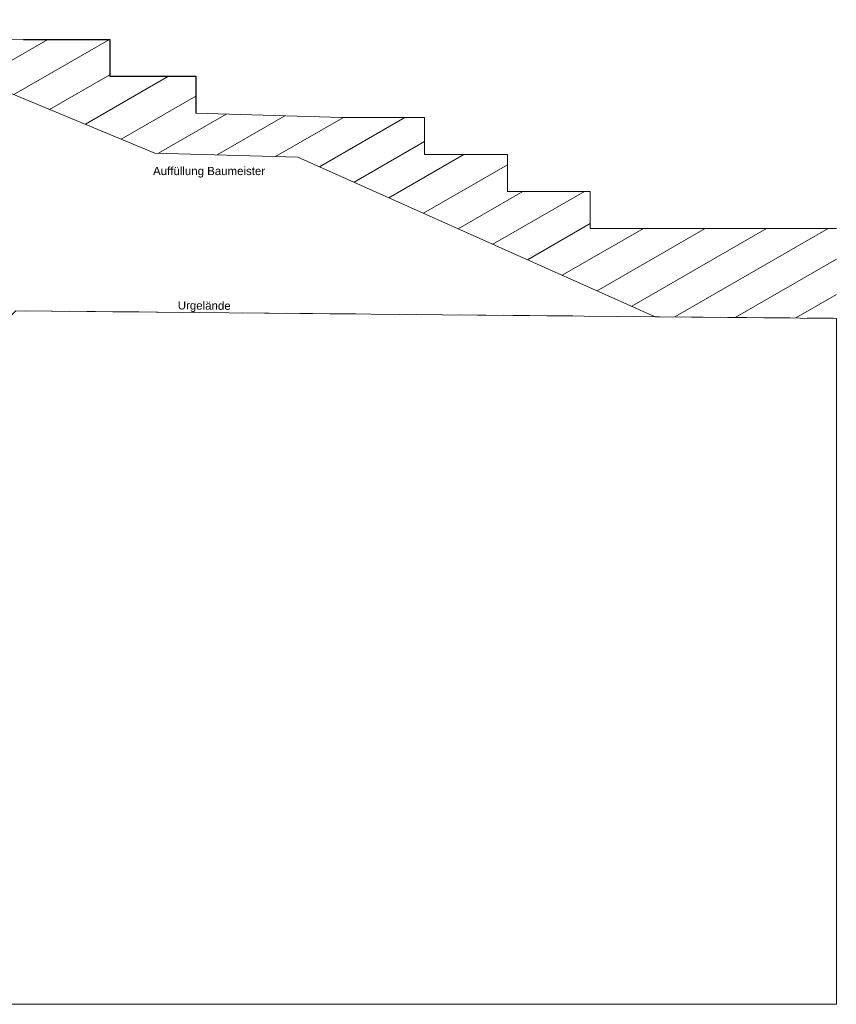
# Model space of a CAD drawing. Header units: metres. Extents: x -16 to 43.7, y -22.2 to 4.
# Tile 76 of 77: x 33.8 to 43.7, y -22.2 to -10.2. Entities that reach past the tile are written whole.
import ezdxf

# ---------------------------------------------------------------- set-up
doc = ezdxf.new("R2010")
doc.units = ezdxf.units.M
doc.header["$MEASUREMENT"] = 0
doc.linetypes.add('Strichlinie weit', pattern=[0.529167, 0.3175, -0.211667])
doc.layers.add('Abbruch_S-Linien _ Schraffuren.2D', color=2, linetype='Abbruch 1')
doc.layers.add('Neubau_S-Linien _ Schraffuren.2D', color=8, linetype='Continuous')
for name, color, linetype, lineweight in [('S-Linien _ Schraffuren.2D', 8, 'Continuous', 9), ('T-Bemaßung', 8, 'Continuous', 9), ('T-Text', 8, 'Continuous', 9)]:
    doc.layers.add(name, color=color, linetype=linetype, lineweight=lineweight)
doc.styles.add('ERSTELLTER_STIL_2', font='arial.ttf')
doc.linetypes.add('Abbruch 1', pattern='A,0,[1,U02-BA1-001-a Schnitte A-A und B-B1.Shx,S=0.001984,R=0,X=0,Y=0],-0.25,0', length=0.25)

msp = doc.modelspace()

# ---------------------------------------------------------------- hatches: boundary and pattern name
at = {"layer": 'Neubau_S-Linien _ Schraffuren.2D', "linetype": 'Continuous', "lineweight": 15}
h = msp.add_hatch(dxfattribs=at)
h.set_pattern_fill('ABSTANDSFLÄCHEN_0001', color=256, style=0, pattern_type=2)
h.set_pattern_definition([(30, (23.23, -10.655), (-0.1875, 0.3247595), [])])
h.paths.add_polyline_path([(23.67, -10.195), (23.67, -10.27), (23.87, -10.29), (23.87, -10.7), (33.249, -10.922), (35.415, -11.821), (37.159, -11.871), (41.515, -13.815), (43.723, -13.835), (43.723, -12.738), (40.722, -12.738), (40.722, -12.288), (39.714, -12.287), (39.714, -11.837), (38.704, -11.837), (38.704, -11.387), (37.694, -11.386), (35.915, -11.335), (35.915, -10.885), (34.865, -10.885), (34.865, -10.435), (33.815, -10.435)])

# ---------------------------------------------------------------- linework, layer by layer
at = {"layer": 'Abbruch_S-Linien _ Schraffuren.2D', "linetype": 'Strichlinie weit', "lineweight": 15}
msp.add_line((31.727, -13.725), (43.723, -13.835), dxfattribs=at)
at = {"layer": 'Neubau_S-Linien _ Schraffuren.2D', "linetype": 'Continuous', "lineweight": 15}
msp.add_line((23.67, -10.195), (33.815, -10.435), dxfattribs=at)
at = {"layer": 'S-Linien _ Schraffuren.2D', "linetype": 'Continuous', "lineweight": 25, "flags": 128}
msp.add_lwpolyline([(33.815, -10.435), (34.865, -10.435), (34.865, -10.885), (35.915, -10.885), (35.915, -11.335)], dxfattribs=at)
at = {"layer": 'S-Linien _ Schraffuren.2D', "linetype": 'Continuous', "lineweight": 15, "flags": 128}
for points in [[(33.815, -10.435), (34.865, -10.435), (34.865, -10.885), (35.915, -10.885), (35.915, -11.335), (37.694, -11.386), (38.704, -11.387), (38.704, -11.837), (39.714, -11.837), (39.714, -12.287), (40.722, -12.288), (40.722, -12.738), (43.723, -12.738)], [(41.515, -13.815), (37.159, -11.871), (35.415, -11.821), (33.249, -10.922)]]:
    msp.add_lwpolyline(points, dxfattribs=at)
at = {"layer": 'T-Bemaßung'}
msp.add_lwpolyline([(-16, -22.195), (43.723, -22.195), (43.723, -13.835), (41.515, -13.815), (33.719, -13.743), (32.187, -15.275), (30.824, -15.275), (20.596, -12.815), (19.06, -12.815), (16.36, -15.515), (15.52, -15.515), (-0.445, -15.515), (-1.775, -15.515), (-1.775, -10.749), (-2.392, -10.738), (-2.434, -10.739), (-4.464, -10.689), (-4.591, -10.687), (-5.137, -10.705), (-6, -10.67), (-16, -10.67), (-16, -22.195)], close=True, dxfattribs=at)
msp.add_lwpolyline([(20.596, -12.815), (30.824, -15.275), (32.187, -15.275), (33.719, -13.743), (41.515, -13.815), (37.159, -11.871), (35.415, -11.821), (33.249, -10.922), (31.727, -10.886), (23.87, -10.7), (23.87, -11.665), (23.09, -11.665)], dxfattribs=at)

# ---------------------------------------------------------------- texts
at = {"layer": 'T-Text', "linetype": 'Continuous', "lineweight": 15, "insert": (35.393, -12.054), "char_height": 0.1, "attachment_point": 4, "style": 'ERSTELLTER_STIL_2'}
msp.add_mtext('\\A1;Auffüllung Baumeister', dxfattribs=at)
at = {"layer": 'T-Text', "linetype": 'Continuous', "lineweight": 9, "insert": (35.694, -13.756), "char_height": 0.1, "attachment_point": 7, "rotation": 359.4746, "style": 'ERSTELLTER_STIL_2'}
msp.add_mtext('\\A1;Urgelände', dxfattribs=at)

doc.saveas('drawing.dxf')
